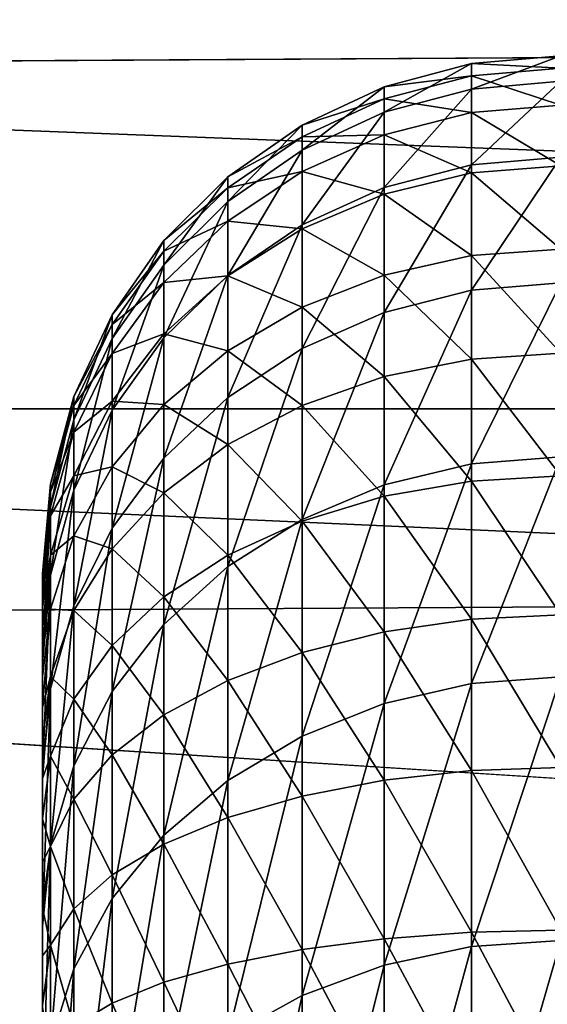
# Model space of a CAD drawing. Header units: millimetres. Extents: x -105 to 105, y -92 to 30.
# Tile 16 of 247: x -92 to -90, y 13 to 17. Entities that reach past the tile are written whole.
import ezdxf

# ---------------------------------------------------------------- set-up
doc = ezdxf.new("R2010")
doc.units = ezdxf.units.MM
doc.header["$LTSCALE"] = 59.53398
for name, color, linetype in [('114', 7, 'CONTINUOUS'), ('115', 7, 'CONTINUOUS'), ('61', 7, 'CONTINUOUS'), ('78', 7, 'CONTINUOUS'), ('79', 7, 'CONTINUOUS'), ('94', 7, 'CONTINUOUS')]:
    doc.layers.add(name, color=color, linetype=linetype)

msp = doc.modelspace()

# ---------------------------------------------------------------- linework, layer by layer
at = {"layer": '114', "color": 7, "linetype": 'CONTINUOUS'}
for points in [[(-99.2704, 17.6337, -58.95), (-49.2466, 15.3871, -58.95), (-100.7534, 15.3871, -58.95), (-99.2704, 17.6337, -58.95)], [(-50.7296, 17.6337, -58.95), (-49.2466, 15.3871, -58.95), (-99.2704, 17.6337, -58.95), (-50.7296, 17.6337, -58.95)], [(-100.7534, 15.3871, -58.95), (-47.9708, 13.0162, -58.95), (-102.0292, 13.0163, -58.95), (-100.7534, 15.3871, -58.95)], [(-49.2466, 15.3871, -58.95), (-47.9708, 13.0162, -58.95), (-100.7534, 15.3871, -58.95), (-49.2466, 15.3871, -58.95)]]:
    msp.add_3dface(points, dxfattribs=at)
at = {"layer": '115', "color": 7, "linetype": 'CONTINUOUS'}
for points in [[(-96.5148, 18.6913, -39.95), (-98.098, 16.6952, -39.95), (-52.1039, 16.9712, -39.95), (-96.5148, 18.6913, -39.95)], [(-52.1039, 16.9712, -39.95), (-98.098, 16.6952, -39.95), (-50.6799, 14.8587, -39.95), (-52.1039, 16.9712, -39.95)], [(-98.098, 16.6952, -39.95), (-99.4967, 14.5658, -39.95), (-50.6799, 14.8587, -39.95), (-98.098, 16.6952, -39.95)], [(-50.6799, 14.8587, -39.95), (-99.4967, 14.5658, -39.95), (-75, 13, -39.95), (-50.6799, 14.8587, -39.95)], [(-99.4967, 14.5658, -39.95), (-100.6996, 12.32, -39.95), (-75, 13, -39.95), (-99.4967, 14.5658, -39.95)]]:
    msp.add_3dface(points, dxfattribs=at)
at = {"layer": '61', "color": 7, "linetype": 'CONTINUOUS'}
for points in [[(-92, -14.75, -13.55), (-92, -14.75), (-92, 14.75, -13.55), (-92, -14.75, -13.55)], [(-92, 14.75, -13.55), (-92, -14.75), (-92, 14.75), (-92, 14.75, -13.55)], [(-92, 14.75), (-92, -14.75), (-92, -14.6638, 1.5922), (-92, 14.75)], [(-92, 14.7417, -13.761), (-92, -14.75, -13.55), (-92, 14.75, -13.55), (-92, 14.7417, -13.761)], [(-92, 14.6638, 1.5922), (-92, 14.75), (-92, -14.6638, 1.5922), (-92, 14.6638, 1.5922)], [(-92, -14.7418, -13.7593), (-92, -14.75, -13.55), (-92, 14.7417, -13.761), (-92, -14.7418, -13.7593)], [(-92, -14.7173, -13.9688), (-92, -14.7418, -13.7593), (-92, 14.7417, -13.761), (-92, -14.7173, -13.9688)], [(-92, 14.7169, -13.9714), (-92, -14.7173, -13.9688), (-92, 14.7417, -13.761), (-92, 14.7169, -13.9714)], [(-92, -14.6762, -14.1768), (-92, -14.7173, -13.9688), (-92, 14.7169, -13.9714), (-92, -14.6762, -14.1768)], [(-92, 14.6756, -14.1796), (-92, -14.6762, -14.1768), (-92, 14.7169, -13.9714), (-92, 14.6756, -14.1796)], [(-92, -14.6188, -14.3814), (-92, -14.6762, -14.1768), (-92, 14.6756, -14.1796), (-92, -14.6188, -14.3814)], [(-92, 14.618, -14.3837), (-92, -14.6188, -14.3814), (-92, 14.6756, -14.1796), (-92, 14.618, -14.3837)], [(-92, 14.4056, 3.1687), (-92, 14.6638, 1.5922), (-92, -14.4056, 3.1687), (-92, 14.4056, 3.1687)], [(-92, -14.4056, 3.1687), (-92, 14.6638, 1.5922), (-92, -14.6638, 1.5922), (-92, -14.4056, 3.1687)], [(-92, -14.5453, -14.5812), (-92, -14.6188, -14.3814), (-92, 14.618, -14.3837), (-92, -14.5453, -14.5812)], [(-92, 14.5447, -14.5827), (-92, -14.5453, -14.5812), (-92, 14.618, -14.3837), (-92, 14.5447, -14.5827)], [(-92, -14.4563, -14.7746), (-92, -14.5453, -14.5812), (-92, 14.5447, -14.5827), (-92, -14.4563, -14.7746)], [(-92, 14.4559, -14.7754), (-92, -14.4563, -14.7746), (-92, 14.5447, -14.5827), (-92, 14.4559, -14.7754)], [(-92, -14.3524, -14.9603), (-92, -14.4563, -14.7746), (-92, 14.4559, -14.7754), (-92, -14.3524, -14.9603)], [(-92, 14.3523, -14.9605), (-92, -14.3524, -14.9603), (-92, 14.4559, -14.7754), (-92, 14.3523, -14.9605)], [(-92, 13.9786, 4.7077), (-92, 14.4056, 3.1687), (-92, -13.9786, 4.7077), (-92, 13.9786, 4.7077)], [(-92, -13.9786, 4.7077), (-92, 14.4056, 3.1687), (-92, -14.4056, 3.1687), (-92, -13.9786, 4.7077)], [(-92, 14.2345, -15.1368), (-92, -14.3524, -14.9603), (-92, 14.3523, -14.9605), (-92, 14.2345, -15.1368)], [(-92, -14.2342, -15.1373), (-92, -14.3524, -14.9603), (-92, 14.2345, -15.1368), (-92, -14.2342, -15.1373)], [(-92, 14.1032, -15.3034), (-92, -14.2342, -15.1373), (-92, 14.2345, -15.1368), (-92, 14.1032, -15.3034)], [(-92, -14.1023, -15.3044), (-92, -14.2342, -15.1373), (-92, 14.1032, -15.3034), (-92, -14.1023, -15.3044)], [(-92, 13.9592, -15.4592), (-92, -14.1023, -15.3044), (-92, 14.1032, -15.3034), (-92, 13.9592, -15.4592)], [(-92, 13.3875, 6.1916), (-92, 13.9786, 4.7077), (-92, -13.3875, 6.1916), (-92, 13.3875, 6.1916)], [(-92, -13.3875, 6.1916), (-92, 13.9786, 4.7077), (-92, -13.9786, 4.7077), (-92, -13.3875, 6.1916)], [(-92, -13.9577, -15.4607), (-92, -14.1023, -15.3044), (-92, 13.9592, -15.4592), (-92, -13.9577, -15.4607)], [(-92, 13.8034, -15.6032), (-92, -13.9577, -15.4607), (-92, 13.9592, -15.4592), (-92, 13.8034, -15.6032)], [(-92, -13.8013, -15.605), (-92, -13.9577, -15.4607), (-92, 13.8034, -15.6032), (-92, -13.8013, -15.605)], [(-92, 13.6368, -15.7345), (-92, -13.8013, -15.605), (-92, 13.8034, -15.6032), (-92, 13.6368, -15.7345)], [(-92, -13.6342, -15.7364), (-92, -13.8013, -15.605), (-92, 13.6368, -15.7345), (-92, -13.6342, -15.7364)], [(-92, 13.4605, -15.8523), (-92, -13.6342, -15.7364), (-92, 13.6368, -15.7345), (-92, 13.4605, -15.8523)], [(-92, -13.4573, -15.8542), (-92, -13.6342, -15.7364), (-92, 13.4605, -15.8523), (-92, -13.4573, -15.8542)], [(-92, 13.2754, -15.9559), (-92, -13.4573, -15.8542), (-92, 13.4605, -15.8523), (-92, 13.2754, -15.9559)], [(-92, 12.6395, 7.6029), (-92, 13.3875, 6.1916), (-92, -12.6395, 7.6029), (-92, 12.6395, 7.6029)], [(-92, -12.6395, 7.6029), (-92, 13.3875, 6.1916), (-92, -13.3875, 6.1916), (-92, -12.6395, 7.6029)], [(-92, -13.2716, -15.9579), (-92, -13.4573, -15.8542), (-92, 13.2754, -15.9559), (-92, -13.2716, -15.9579)], [(-92, 13.0827, -16.0447), (-92, -13.2716, -15.9579), (-92, 13.2754, -15.9559), (-92, 13.0827, -16.0447)]]:
    msp.add_3dface(points, dxfattribs=at)
at = {"layer": '78', "color": 7, "linetype": 'CONTINUOUS'}
for points in [[(-90, 16.75), (-90, 16.75, -13.55), (-90.3449, 16.72, -13.55), (-90, 16.75)], [(-90, 16.75), (-90.3449, 16.72, -13.55), (-90.3449, 16.72), (-90, 16.75)], [(-90.3449, 16.72, -13.55), (-90.6821, 16.6301, -13.55), (-90.3449, 16.72), (-90.3449, 16.72, -13.55)], [(-90.3449, 16.72), (-90.6821, 16.6301, -13.55), (-90.6821, 16.6301), (-90.3449, 16.72)], [(-90.6821, 16.6301, -13.55), (-90.9985, 16.4829, -13.55), (-90.6821, 16.6301), (-90.6821, 16.6301, -13.55)], [(-90.6821, 16.6301), (-90.9985, 16.4829, -13.55), (-90.9985, 16.4829), (-90.6821, 16.6301)], [(-90.9985, 16.4829, -13.55), (-91.2845, 16.283, -13.55), (-90.9985, 16.4829), (-90.9985, 16.4829, -13.55)], [(-90.9985, 16.4829), (-91.2845, 16.283, -13.55), (-91.2845, 16.283), (-90.9985, 16.4829)], [(-91.2845, 16.283, -13.55), (-91.5314, 16.0364, -13.55), (-91.2845, 16.283), (-91.2845, 16.283, -13.55)], [(-91.2845, 16.283), (-91.5314, 16.0364, -13.55), (-91.5314, 16.0364), (-91.2845, 16.283)], [(-91.5314, 16.0364, -13.55), (-91.7317, 15.7506, -13.55), (-91.5314, 16.0364), (-91.5314, 16.0364, -13.55)], [(-91.5314, 16.0364), (-91.7317, 15.7506, -13.55), (-91.7317, 15.7506), (-91.5314, 16.0364)], [(-91.7317, 15.7506, -13.55), (-91.8793, 15.4344, -13.55), (-91.7317, 15.7506), (-91.7317, 15.7506, -13.55)], [(-91.7317, 15.7506), (-91.8793, 15.4344, -13.55), (-91.8793, 15.4344), (-91.7317, 15.7506)], [(-91.8793, 15.4344, -13.55), (-91.9696, 15.0973, -13.55), (-91.8793, 15.4344), (-91.8793, 15.4344, -13.55)], [(-91.8793, 15.4344), (-91.9696, 15.0973, -13.55), (-91.9696, 15.0973), (-91.8793, 15.4344)], [(-92, 14.75, -13.55), (-92, 14.75), (-91.9696, 15.0973), (-92, 14.75, -13.55)], [(-91.9696, 15.0973, -13.55), (-92, 14.75, -13.55), (-91.9696, 15.0973), (-91.9696, 15.0973, -13.55)]]:
    msp.add_3dface(points, dxfattribs=at)
at = {"layer": '79', "color": 7, "linetype": 'CONTINUOUS'}
for points in [[(-90, 16.6518, 1.811), (-90, 16.75), (-90.3449, 16.622, 1.8078), (-90, 16.6518, 1.811)], [(-90, 16.75), (-90.3449, 16.72), (-90.3449, 16.622, 1.8078), (-90, 16.75)], [(-90.3449, 16.72), (-90.6821, 16.6301), (-90.6821, 16.5326, 1.798), (-90.3449, 16.72)], [(-90.3449, 16.72), (-90.6821, 16.5326, 1.798), (-90.3449, 16.622, 1.8078), (-90.3449, 16.72)], [(-90.6821, 16.6301), (-90.9985, 16.4829), (-90.9985, 16.3863, 1.7821), (-90.6821, 16.6301)], [(-90.6821, 16.6301), (-90.9985, 16.3863, 1.7821), (-90.6821, 16.5326, 1.798), (-90.6821, 16.6301)], [(-90.6821, 16.5326, 1.798), (-90.6821, 16.2413, 3.575), (-90.3449, 16.622, 1.8078), (-90.6821, 16.5326, 1.798)], [(-90.3449, 16.622, 1.8078), (-90.6821, 16.2413, 3.575), (-90.3449, 16.3291, 3.5943), (-90.3449, 16.622, 1.8078)], [(-90, 16.3584, 3.6008), (-90, 16.6518, 1.811), (-90.3449, 16.3291, 3.5943), (-90, 16.3584, 3.6008)], [(-90, 16.6518, 1.811), (-90.3449, 16.622, 1.8078), (-90.3449, 16.3291, 3.5943), (-90, 16.6518, 1.811)], [(-90.9985, 16.3863, 1.7821), (-90.9985, 16.0976, 3.5433), (-90.6821, 16.5326, 1.798), (-90.9985, 16.3863, 1.7821)], [(-90.6821, 16.5326, 1.798), (-90.9985, 16.0976, 3.5433), (-90.6821, 16.2413, 3.575), (-90.6821, 16.5326, 1.798)], [(-90.9985, 16.4829), (-91.2845, 16.283), (-91.2845, 16.1875, 1.7605), (-90.9985, 16.4829)], [(-90.9985, 16.4829), (-91.2845, 16.1875, 1.7605), (-90.9985, 16.3863, 1.7821), (-90.9985, 16.4829)], [(-91.2845, 16.1875, 1.7605), (-91.2845, 15.9023, 3.5004), (-90.9985, 16.3863, 1.7821), (-91.2845, 16.1875, 1.7605)], [(-90.9985, 16.3863, 1.7821), (-91.2845, 15.9023, 3.5004), (-90.9985, 16.0976, 3.5433), (-90.9985, 16.3863, 1.7821)], [(-90, 15.8732, 5.3483), (-90, 16.3584, 3.6008), (-90.3449, 15.8448, 5.3387), (-90, 15.8732, 5.3483)], [(-90, 16.3584, 3.6008), (-90.3449, 16.3291, 3.5943), (-90.3449, 15.8448, 5.3387), (-90, 16.3584, 3.6008)], [(-90.6821, 16.2413, 3.575), (-90.6821, 15.7596, 5.31), (-90.3449, 16.3291, 3.5943), (-90.6821, 16.2413, 3.575)], [(-90.3449, 16.3291, 3.5943), (-90.6821, 15.7596, 5.31), (-90.3449, 15.8448, 5.3387), (-90.3449, 16.3291, 3.5943)], [(-91.2845, 16.283), (-91.5314, 16.0364), (-91.5314, 15.9424, 1.7338), (-91.2845, 16.283)], [(-91.2845, 16.283), (-91.5314, 15.9424, 1.7338), (-91.2845, 16.1875, 1.7605), (-91.2845, 16.283)], [(-90.9985, 16.0976, 3.5433), (-90.9985, 15.6201, 5.263), (-90.6821, 16.2413, 3.575), (-90.9985, 16.0976, 3.5433)], [(-90.6821, 16.2413, 3.575), (-90.9985, 15.6201, 5.263), (-90.6821, 15.7596, 5.31), (-90.6821, 16.2413, 3.575)], [(-91.5314, 15.9424, 1.7338), (-91.5314, 15.6615, 3.4473), (-91.2845, 16.1875, 1.7605), (-91.5314, 15.9424, 1.7338)], [(-91.2845, 16.1875, 1.7605), (-91.5314, 15.6615, 3.4473), (-91.2845, 15.9023, 3.5004), (-91.2845, 16.1875, 1.7605)], [(-91.2845, 15.9023, 3.5004), (-91.2845, 15.4306, 5.1992), (-90.9985, 16.0976, 3.5433), (-91.2845, 15.9023, 3.5004)], [(-90.9985, 16.0976, 3.5433), (-91.2845, 15.4306, 5.1992), (-90.9985, 15.6201, 5.263), (-90.9985, 16.0976, 3.5433)], [(-91.5314, 16.0364), (-91.7317, 15.7506), (-91.7317, 15.6583, 1.7029), (-91.5314, 16.0364)], [(-91.5314, 16.0364), (-91.7317, 15.6583, 1.7029), (-91.5314, 15.9424, 1.7338), (-91.5314, 16.0364)], [(-91.7317, 15.6583, 1.7029), (-91.7317, 15.3824, 3.3859), (-91.5314, 15.9424, 1.7338), (-91.7317, 15.6583, 1.7029)], [(-91.5314, 15.9424, 1.7338), (-91.7317, 15.3824, 3.3859), (-91.5314, 15.6615, 3.4473), (-91.5314, 15.9424, 1.7338)], [(-91.5314, 15.6615, 3.4473), (-91.5314, 15.1969, 5.1204), (-91.2845, 15.9023, 3.5004), (-91.5314, 15.6615, 3.4473)], [(-91.2845, 15.9023, 3.5004), (-91.5314, 15.1969, 5.1204), (-91.2845, 15.4306, 5.1992), (-91.2845, 15.9023, 3.5004)], [(-90, 15.2019, 7.0331), (-90, 15.8732, 5.3483), (-90.3449, 15.1747, 7.0206), (-90, 15.2019, 7.0331)], [(-90, 15.8732, 5.3483), (-90.3449, 15.8448, 5.3387), (-90.3449, 15.1747, 7.0206), (-90, 15.8732, 5.3483)], [(-90.6821, 15.7596, 5.31), (-90.6821, 15.0931, 6.9828), (-90.3449, 15.8448, 5.3387), (-90.6821, 15.7596, 5.31)], [(-90.3449, 15.8448, 5.3387), (-90.6821, 15.0931, 6.9828), (-90.3449, 15.1747, 7.0206), (-90.3449, 15.8448, 5.3387)], [(-91.7317, 15.7506), (-91.8793, 15.4344), (-91.8793, 15.3439, 1.6687), (-91.7317, 15.7506)], [(-91.7317, 15.7506), (-91.8793, 15.3439, 1.6687), (-91.7317, 15.6583, 1.7029), (-91.7317, 15.7506)], [(-90.9985, 15.6201, 5.263), (-90.9985, 14.9595, 6.921), (-90.6821, 15.7596, 5.31), (-90.9985, 15.6201, 5.263)], [(-90.6821, 15.7596, 5.31), (-90.9985, 14.9595, 6.921), (-90.6821, 15.0931, 6.9828), (-90.6821, 15.7596, 5.31)], [(-91.8793, 15.3439, 1.6687), (-91.8793, 15.0735, 3.3179), (-91.7317, 15.6583, 1.7029), (-91.8793, 15.3439, 1.6687)], [(-91.7317, 15.6583, 1.7029), (-91.8793, 15.0735, 3.3179), (-91.7317, 15.3824, 3.3859), (-91.7317, 15.6583, 1.7029)], [(-91.7317, 15.3824, 3.3859), (-91.7317, 14.9261, 5.0292), (-91.5314, 15.6615, 3.4473), (-91.7317, 15.3824, 3.3859)], [(-91.5314, 15.6615, 3.4473), (-91.7317, 14.9261, 5.0292), (-91.5314, 15.1969, 5.1204), (-91.5314, 15.6615, 3.4473)], [(-91.2845, 15.4306, 5.1992), (-91.2845, 14.778, 6.837), (-90.9985, 15.6201, 5.263), (-91.2845, 15.4306, 5.1992)], [(-90.9985, 15.6201, 5.263), (-91.2845, 14.778, 6.837), (-90.9985, 14.9595, 6.921), (-90.9985, 15.6201, 5.263)], [(-91.8793, 15.4344), (-91.9696, 15.0973), (-91.9696, 15.0088, 1.6323), (-91.8793, 15.4344)], [(-91.8793, 15.4344), (-91.9696, 15.0088, 1.6323), (-91.8793, 15.3439, 1.6687), (-91.8793, 15.4344)], [(-91.5314, 15.1969, 5.1204), (-91.5314, 14.5542, 6.7335), (-91.2845, 15.4306, 5.1992), (-91.5314, 15.1969, 5.1204)], [(-91.2845, 15.4306, 5.1992), (-91.5314, 14.5542, 6.7335), (-91.2845, 14.778, 6.837), (-91.2845, 15.4306, 5.1992)], [(-91.8793, 15.0735, 3.3179), (-91.8793, 14.6264, 4.9282), (-91.7317, 15.3824, 3.3859), (-91.8793, 15.0735, 3.3179)], [(-91.7317, 15.3824, 3.3859), (-91.8793, 14.6264, 4.9282), (-91.7317, 14.9261, 5.0292), (-91.7317, 15.3824, 3.3859)], [(-91.9696, 15.0088, 1.6323), (-91.9696, 14.7443, 3.2455), (-91.8793, 15.3439, 1.6687), (-91.9696, 15.0088, 1.6323)], [(-91.8793, 15.3439, 1.6687), (-91.9696, 14.7443, 3.2455), (-91.8793, 15.0735, 3.3179), (-91.8793, 15.3439, 1.6687)], [(-91.7317, 14.9261, 5.0292), (-91.7317, 14.2949, 6.6135), (-91.5314, 15.1969, 5.1204), (-91.7317, 14.9261, 5.0292)], [(-91.5314, 15.1969, 5.1204), (-91.7317, 14.2949, 6.6135), (-91.5314, 14.5542, 6.7335), (-91.5314, 15.1969, 5.1204)], [(-90.6821, 15.0931, 6.9828), (-90.6821, 14.2496, 8.5737), (-90.3449, 15.1747, 7.0206), (-90.6821, 15.0931, 6.9828)], [(-90.3449, 15.1747, 7.0206), (-90.6821, 14.2496, 8.5737), (-90.3449, 14.3267, 8.6201), (-90.3449, 15.1747, 7.0206)], [(-90, 14.3524, 8.6355), (-90, 15.2019, 7.0331), (-90.3449, 14.3267, 8.6201), (-90, 14.3524, 8.6355)], [(-90, 15.2019, 7.0331), (-90.3449, 15.1747, 7.0206), (-90.3449, 14.3267, 8.6201), (-90, 15.2019, 7.0331)], [(-92, 14.75), (-92, 14.6638, 1.5922), (-91.9696, 15.0973), (-92, 14.75)], [(-91.9696, 15.0973), (-92, 14.6638, 1.5922), (-91.9696, 15.0088, 1.6323), (-91.9696, 15.0973)], [(-91.9696, 14.7443, 3.2455), (-91.9696, 14.307, 4.8206), (-91.8793, 15.0735, 3.3179), (-91.9696, 14.7443, 3.2455)], [(-91.8793, 15.0735, 3.3179), (-91.9696, 14.307, 4.8206), (-91.8793, 14.6264, 4.9282), (-91.8793, 15.0735, 3.3179)], [(-90.9985, 14.9595, 6.921), (-90.9985, 14.1235, 8.4978), (-90.6821, 15.0931, 6.9828), (-90.9985, 14.9595, 6.921)], [(-90.6821, 15.0931, 6.9828), (-90.9985, 14.1235, 8.4978), (-90.6821, 14.2496, 8.5737), (-90.6821, 15.0931, 6.9828)], [(-92, 14.6638, 1.5922), (-92, 14.4056, 3.1687), (-91.9696, 15.0088, 1.6323), (-92, 14.6638, 1.5922)], [(-91.9696, 15.0088, 1.6323), (-92, 14.4056, 3.1687), (-91.9696, 14.7443, 3.2455), (-91.9696, 15.0088, 1.6323)], [(-91.2845, 14.778, 6.837), (-91.2845, 13.9522, 8.3948), (-90.9985, 14.9595, 6.921), (-91.2845, 14.778, 6.837)], [(-90.9985, 14.9595, 6.921), (-91.2845, 13.9522, 8.3948), (-90.9985, 14.1235, 8.4978), (-90.9985, 14.9595, 6.921)], [(-91.8793, 14.6264, 4.9282), (-91.8793, 14.0079, 6.4807), (-91.7317, 14.9261, 5.0292), (-91.8793, 14.6264, 4.9282)], [(-91.7317, 14.9261, 5.0292), (-91.8793, 14.0079, 6.4807), (-91.7317, 14.2949, 6.6135), (-91.7317, 14.9261, 5.0292)], [(-91.5314, 14.5542, 6.7335), (-91.5314, 13.7409, 8.2676), (-91.2845, 14.778, 6.837), (-91.5314, 14.5542, 6.7335)], [(-91.2845, 14.778, 6.837), (-91.5314, 13.7409, 8.2676), (-91.2845, 13.9522, 8.3948), (-91.2845, 14.778, 6.837)], [(-92, 14.4056, 3.1687), (-92, 13.9786, 4.7077), (-91.9696, 14.7443, 3.2455), (-92, 14.4056, 3.1687)], [(-91.9696, 14.7443, 3.2455), (-92, 13.9786, 4.7077), (-91.9696, 14.307, 4.8206), (-91.9696, 14.7443, 3.2455)], [(-91.9696, 14.307, 4.8206), (-91.9696, 13.7019, 6.3392), (-91.8793, 14.6264, 4.9282), (-91.9696, 14.307, 4.8206)], [(-91.8793, 14.6264, 4.9282), (-91.9696, 13.7019, 6.3392), (-91.8793, 14.0079, 6.4807), (-91.8793, 14.6264, 4.9282)], [(-91.7317, 14.2949, 6.6135), (-91.7317, 13.496, 8.1203), (-91.5314, 14.5542, 6.7335), (-91.7317, 14.2949, 6.6135)], [(-91.5314, 14.5542, 6.7335), (-91.7317, 13.496, 8.1203), (-91.5314, 13.7409, 8.2676), (-91.5314, 14.5542, 6.7335)], [(-90, 13.3346, 10.1367), (-90, 14.3524, 8.6355), (-90.3449, 13.3107, 10.1185), (-90, 13.3346, 10.1367)], [(-90, 14.3524, 8.6355), (-90.3449, 14.3267, 8.6201), (-90.3449, 13.3107, 10.1185), (-90, 14.3524, 8.6355)], [(-92, 13.9786, 4.7077), (-92, 13.3875, 6.1916), (-91.9696, 14.307, 4.8206), (-92, 13.9786, 4.7077)], [(-91.9696, 14.307, 4.8206), (-92, 13.3875, 6.1916), (-91.9696, 13.7019, 6.3392), (-91.9696, 14.307, 4.8206)], [(-90.6821, 14.2496, 8.5737), (-90.6821, 13.2391, 10.0641), (-90.3449, 14.3267, 8.6201), (-90.6821, 14.2496, 8.5737)], [(-90.3449, 14.3267, 8.6201), (-90.6821, 13.2391, 10.0641), (-90.3449, 13.3107, 10.1185), (-90.3449, 14.3267, 8.6201)], [(-91.8793, 14.0079, 6.4807), (-91.8793, 13.225, 7.9572), (-91.7317, 14.2949, 6.6135), (-91.8793, 14.0079, 6.4807)], [(-91.7317, 14.2949, 6.6135), (-91.8793, 13.225, 7.9572), (-91.7317, 13.496, 8.1203), (-91.7317, 14.2949, 6.6135)], [(-90.9985, 14.1235, 8.4978), (-90.9985, 13.1219, 9.975), (-90.6821, 14.2496, 8.5737), (-90.9985, 14.1235, 8.4978)], [(-90.6821, 14.2496, 8.5737), (-90.9985, 13.1219, 9.975), (-90.6821, 13.2391, 10.0641), (-90.6821, 14.2496, 8.5737)], [(-91.2845, 13.9522, 8.3948), (-91.2845, 12.9628, 9.854), (-90.9985, 14.1235, 8.4978), (-91.2845, 13.9522, 8.3948)], [(-90.9985, 14.1235, 8.4978), (-91.2845, 12.9628, 9.854), (-90.9985, 13.1219, 9.975), (-90.9985, 14.1235, 8.4978)], [(-91.9696, 13.7019, 6.3392), (-91.9696, 12.9362, 7.7835), (-91.8793, 14.0079, 6.4807), (-91.9696, 13.7019, 6.3392)], [(-91.8793, 14.0079, 6.4807), (-91.9696, 12.9362, 7.7835), (-91.8793, 13.225, 7.9572), (-91.8793, 14.0079, 6.4807)], [(-91.5314, 13.7409, 8.2676), (-91.5314, 12.7664, 9.7048), (-91.2845, 13.9522, 8.3948), (-91.5314, 13.7409, 8.2676)], [(-91.2845, 13.9522, 8.3948), (-91.5314, 12.7664, 9.7048), (-91.2845, 12.9628, 9.854), (-91.2845, 13.9522, 8.3948)], [(-91.7317, 13.496, 8.1203), (-91.7317, 12.5389, 9.5319), (-91.5314, 13.7409, 8.2676), (-91.7317, 13.496, 8.1203)], [(-91.5314, 13.7409, 8.2676), (-91.7317, 12.5389, 9.5319), (-91.5314, 12.7664, 9.7048), (-91.5314, 13.7409, 8.2676)], [(-92, 13.3875, 6.1916), (-92, 12.6395, 7.6029), (-91.9696, 13.7019, 6.3392), (-92, 13.3875, 6.1916)], [(-91.9696, 13.7019, 6.3392), (-92, 12.6395, 7.6029), (-91.9696, 12.9362, 7.7835), (-91.9696, 13.7019, 6.3392)], [(-91.8793, 13.225, 7.9572), (-91.8793, 12.2872, 9.3405), (-91.7317, 13.496, 8.1203), (-91.8793, 13.225, 7.9572)], [(-91.7317, 13.496, 8.1203), (-91.8793, 12.2872, 9.3405), (-91.7317, 12.5389, 9.5319), (-91.7317, 13.496, 8.1203)], [(-90.6821, 13.2391, 10.0641), (-90.6821, 12.0734, 11.4365), (-90.3449, 13.3107, 10.1185), (-90.6821, 13.2391, 10.0641)], [(-90.3449, 13.3107, 10.1185), (-90.6821, 12.0734, 11.4365), (-90.3449, 12.1387, 11.4984), (-90.3449, 13.3107, 10.1185)], [(-90, 12.1604, 11.519), (-90, 13.3346, 10.1367), (-90.3449, 12.1387, 11.4984), (-90, 12.1604, 11.519)], [(-90, 13.3346, 10.1367), (-90.3449, 13.3107, 10.1185), (-90.3449, 12.1387, 11.4984), (-90, 13.3346, 10.1367)], [(-90.9985, 13.1219, 9.975), (-90.9985, 11.9665, 11.3353), (-90.6821, 13.2391, 10.0641), (-90.9985, 13.1219, 9.975)], [(-90.6821, 13.2391, 10.0641), (-90.9985, 11.9665, 11.3353), (-90.6821, 12.0734, 11.4365), (-90.6821, 13.2391, 10.0641)], [(-91.9696, 12.9362, 7.7835), (-91.9696, 12.0189, 9.1365), (-91.8793, 13.225, 7.9572), (-91.9696, 12.9362, 7.7835)], [(-91.8793, 13.225, 7.9572), (-91.9696, 12.0189, 9.1365), (-91.8793, 12.2872, 9.3405), (-91.8793, 13.225, 7.9572)], [(-91.2845, 12.9628, 9.854), (-91.2845, 11.8214, 11.1978), (-90.9985, 13.1219, 9.975), (-91.2845, 12.9628, 9.854)], [(-90.9985, 13.1219, 9.975), (-91.2845, 11.8214, 11.1978), (-90.9985, 11.9665, 11.3353), (-90.9985, 13.1219, 9.975)]]:
    msp.add_3dface(points, dxfattribs=at)
at = {"layer": '94', "color": 7, "linetype": 'CONTINUOUS'}
for points in [[(-90.3449, 16.72, -13.55), (-90, 16.75, -13.55), (-90, 16.7022, -14.2189), (-90.3449, 16.72, -13.55)], [(-90.6821, 16.6301, -13.55), (-90.3449, 16.72, -13.55), (-90.3449, 16.6725, -14.2146), (-90.6821, 16.6301, -13.55)], [(-90.3449, 16.72, -13.55), (-90, 16.7022, -14.2189), (-90.3449, 16.6725, -14.2146), (-90.3449, 16.72, -13.55)], [(-90, 16.7022, -14.2189), (-90, 16.5596, -14.8741), (-90.3449, 16.6725, -14.2146), (-90, 16.7022, -14.2189)], [(-90.6821, 16.5835, -14.2018), (-90.6821, 16.6301, -13.55), (-90.3449, 16.6725, -14.2146), (-90.6821, 16.5835, -14.2018)], [(-90.3449, 16.5309, -14.8657), (-90.6821, 16.5835, -14.2018), (-90.3449, 16.6725, -14.2146), (-90.3449, 16.5309, -14.8657)], [(-90, 16.5596, -14.8741), (-90.3449, 16.5309, -14.8657), (-90.3449, 16.6725, -14.2146), (-90, 16.5596, -14.8741)], [(-90.9985, 16.4829, -13.55), (-90.6821, 16.6301, -13.55), (-90.6821, 16.5835, -14.2018), (-90.9985, 16.4829, -13.55)], [(-90.9985, 16.4378, -14.1809), (-90.9985, 16.4829, -13.55), (-90.6821, 16.5835, -14.2018), (-90.9985, 16.4378, -14.1809)], [(-90.6821, 16.4446, -14.8404), (-90.9985, 16.4378, -14.1809), (-90.6821, 16.5835, -14.2018), (-90.6821, 16.4446, -14.8404)], [(-90.6821, 16.4446, -14.8404), (-90.6821, 16.5835, -14.2018), (-90.3449, 16.5309, -14.8657), (-90.6821, 16.4446, -14.8404)], [(-90, 16.5596, -14.8741), (-90, 16.3253, -15.5025), (-90.3449, 16.5309, -14.8657), (-90, 16.5596, -14.8741)], [(-90.3449, 16.298, -15.49), (-90.6821, 16.4446, -14.8404), (-90.3449, 16.5309, -14.8657), (-90.3449, 16.298, -15.49)], [(-90, 16.3253, -15.5025), (-90.3449, 16.298, -15.49), (-90.3449, 16.5309, -14.8657), (-90, 16.3253, -15.5025)], [(-91.2845, 16.283, -13.55), (-90.9985, 16.4829, -13.55), (-90.9985, 16.4378, -14.1809), (-91.2845, 16.283, -13.55)], [(-91.2845, 16.2399, -14.1524), (-91.2845, 16.283, -13.55), (-90.9985, 16.4378, -14.1809), (-91.2845, 16.2399, -14.1524)], [(-90.9985, 16.3034, -14.7989), (-91.2845, 16.2399, -14.1524), (-90.9985, 16.4378, -14.1809), (-90.9985, 16.3034, -14.7989)], [(-90.9985, 16.3034, -14.7989), (-90.9985, 16.4378, -14.1809), (-90.6821, 16.4446, -14.8404), (-90.9985, 16.3034, -14.7989)], [(-90.6821, 16.2162, -15.4526), (-90.9985, 16.3034, -14.7989), (-90.6821, 16.4446, -14.8404), (-90.6821, 16.2162, -15.4526)], [(-90.6821, 16.2162, -15.4526), (-90.6821, 16.4446, -14.8404), (-90.3449, 16.298, -15.49), (-90.6821, 16.2162, -15.4526)], [(-90, 16.3253, -15.5025), (-90, 16.0039, -16.091), (-90.3449, 16.298, -15.49), (-90, 16.3253, -15.5025)], [(-91.5314, 16.0364, -13.55), (-91.2845, 16.283, -13.55), (-91.2845, 16.2399, -14.1524), (-91.5314, 16.0364, -13.55)], [(-91.2845, 16.1115, -14.7426), (-91.2845, 16.2399, -14.1524), (-90.9985, 16.3034, -14.7989), (-91.2845, 16.1115, -14.7426)], [(-90.9985, 16.0823, -15.3915), (-91.2845, 16.1115, -14.7426), (-90.9985, 16.3034, -14.7989), (-90.9985, 16.0823, -15.3915)], [(-90.9985, 16.0823, -15.3915), (-90.9985, 16.3034, -14.7989), (-90.6821, 16.2162, -15.4526), (-90.9985, 16.0823, -15.3915)], [(-90.3449, 15.9787, -16.0748), (-90.6821, 16.2162, -15.4526), (-90.3449, 16.298, -15.49), (-90.3449, 15.9787, -16.0748)], [(-90, 16.0039, -16.091), (-90.3449, 15.9787, -16.0748), (-90.3449, 16.298, -15.49), (-90, 16.0039, -16.091)], [(-91.5314, 15.9958, -14.1173), (-91.5314, 16.0364, -13.55), (-91.2845, 16.2399, -14.1524), (-91.5314, 15.9958, -14.1173)], [(-91.2845, 16.1115, -14.7426), (-91.5314, 15.9958, -14.1173), (-91.2845, 16.2399, -14.1524), (-91.2845, 16.1115, -14.7426)], [(-90.6821, 15.903, -16.0262), (-90.9985, 16.0823, -15.3915), (-90.6821, 16.2162, -15.4526), (-90.6821, 15.903, -16.0262)], [(-90.6821, 15.903, -16.0262), (-90.6821, 16.2162, -15.4526), (-90.3449, 15.9787, -16.0748), (-90.6821, 15.903, -16.0262)], [(-91.5314, 15.8749, -14.6731), (-91.5314, 15.9958, -14.1173), (-91.2845, 16.1115, -14.7426), (-91.5314, 15.8749, -14.6731)], [(-91.2845, 15.9005, -15.3084), (-91.5314, 15.8749, -14.6731), (-91.2845, 16.1115, -14.7426), (-91.2845, 15.9005, -15.3084)], [(-91.2845, 15.9005, -15.3084), (-91.2845, 16.1115, -14.7426), (-90.9985, 16.0823, -15.3915), (-91.2845, 15.9005, -15.3084)], [(-90.9985, 15.7792, -15.9466), (-91.2845, 15.9005, -15.3084), (-90.9985, 16.0823, -15.3915), (-90.9985, 15.7792, -15.9466)], [(-90.9985, 15.7792, -15.9466), (-90.9985, 16.0823, -15.3915), (-90.6821, 15.903, -16.0262), (-90.9985, 15.7792, -15.9466)], [(-91.7317, 15.7506, -13.55), (-91.5314, 16.0364, -13.55), (-91.5314, 15.9958, -14.1173), (-91.7317, 15.7506, -13.55)], [(-91.7317, 15.7129, -14.0767), (-91.7317, 15.7506, -13.55), (-91.5314, 15.9958, -14.1173), (-91.7317, 15.7129, -14.0767)], [(-91.5314, 15.8749, -14.6731), (-91.7317, 15.7129, -14.0767), (-91.5314, 15.9958, -14.1173), (-91.5314, 15.8749, -14.6731)], [(-90.3449, 15.5794, -16.6082), (-90.6821, 15.903, -16.0262), (-90.3449, 15.9787, -16.0748), (-90.3449, 15.5794, -16.6082)], [(-90, 16.0039, -16.091), (-90, 15.602, -16.6278), (-90.3449, 15.9787, -16.0748), (-90, 16.0039, -16.091)], [(-90, 15.602, -16.6278), (-90.3449, 15.5794, -16.6082), (-90.3449, 15.9787, -16.0748), (-90, 15.602, -16.6278)], [(-91.5314, 15.6761, -15.206), (-91.5314, 15.8749, -14.6731), (-91.2845, 15.9005, -15.3084), (-91.5314, 15.6761, -15.206)], [(-91.2845, 15.611, -15.8385), (-91.5314, 15.6761, -15.206), (-91.2845, 15.9005, -15.3084), (-91.2845, 15.611, -15.8385)], [(-91.2845, 15.611, -15.8385), (-91.2845, 15.9005, -15.3084), (-90.9985, 15.7792, -15.9466), (-91.2845, 15.611, -15.8385)], [(-90.6821, 15.5114, -16.5493), (-90.9985, 15.7792, -15.9466), (-90.6821, 15.903, -16.0262), (-90.6821, 15.5114, -16.5493)], [(-90.6821, 15.5114, -16.5493), (-90.6821, 15.903, -16.0262), (-90.3449, 15.5794, -16.6082), (-90.6821, 15.5114, -16.5493)], [(-91.7317, 15.6007, -14.5926), (-91.7317, 15.7129, -14.0767), (-91.5314, 15.8749, -14.6731), (-91.7317, 15.6007, -14.5926)], [(-91.5314, 15.6761, -15.206), (-91.7317, 15.6007, -14.5926), (-91.5314, 15.8749, -14.6731), (-91.5314, 15.6761, -15.206)], [(-90.9985, 15.4002, -16.4529), (-91.2845, 15.611, -15.8385), (-90.9985, 15.7792, -15.9466), (-90.9985, 15.4002, -16.4529)], [(-90.9985, 15.4002, -16.4529), (-90.9985, 15.7792, -15.9466), (-90.6821, 15.5114, -16.5493), (-90.9985, 15.4002, -16.4529)], [(-91.8793, 15.4344, -13.55), (-91.7317, 15.7506, -13.55), (-91.7317, 15.7129, -14.0767), (-91.8793, 15.4344, -13.55)], [(-91.8793, 15.3999, -14.0316), (-91.8793, 15.4344, -13.55), (-91.7317, 15.7129, -14.0767), (-91.8793, 15.3999, -14.0316)], [(-91.7317, 15.6007, -14.5926), (-91.8793, 15.3999, -14.0316), (-91.7317, 15.7129, -14.0767), (-91.7317, 15.6007, -14.5926)], [(-91.7317, 15.4162, -15.0873), (-91.7317, 15.6007, -14.5926), (-91.5314, 15.6761, -15.206), (-91.7317, 15.4162, -15.0873)], [(-91.5314, 15.4036, -15.7052), (-91.7317, 15.4162, -15.0873), (-91.5314, 15.6761, -15.206), (-91.5314, 15.4036, -15.7052)], [(-91.5314, 15.4036, -15.7052), (-91.5314, 15.6761, -15.206), (-91.2845, 15.611, -15.8385), (-91.5314, 15.4036, -15.7052)], [(-91.8793, 15.2973, -14.5035), (-91.8793, 15.3999, -14.0316), (-91.7317, 15.6007, -14.5926), (-91.8793, 15.2973, -14.5035)], [(-91.7317, 15.4162, -15.0873), (-91.8793, 15.2973, -14.5035), (-91.7317, 15.6007, -14.5926), (-91.7317, 15.4162, -15.0873)], [(-91.2845, 15.2491, -16.322), (-91.5314, 15.4036, -15.7052), (-91.2845, 15.611, -15.8385), (-91.2845, 15.2491, -16.322)], [(-91.2845, 15.2491, -16.322), (-91.2845, 15.611, -15.8385), (-90.9985, 15.4002, -16.4529), (-91.2845, 15.2491, -16.322)], [(-90, 15.602, -16.6278), (-90, 15.1278, -17.102), (-90.3449, 15.5794, -16.6082), (-90, 15.602, -16.6278)], [(-90.3449, 15.1082, -17.0794), (-90.6821, 15.5114, -16.5493), (-90.3449, 15.5794, -16.6082), (-90.3449, 15.1082, -17.0794)], [(-90, 15.1278, -17.102), (-90.3449, 15.1082, -17.0794), (-90.3449, 15.5794, -16.6082), (-90, 15.1278, -17.102)], [(-90.6821, 15.0493, -17.0114), (-90.9985, 15.4002, -16.4529), (-90.6821, 15.5114, -16.5493), (-90.6821, 15.0493, -17.0114)], [(-90.6821, 15.0493, -17.0114), (-90.6821, 15.5114, -16.5493), (-90.3449, 15.1082, -17.0794), (-90.6821, 15.0493, -17.0114)], [(-91.9696, 15.0973, -13.55), (-91.8793, 15.4344, -13.55), (-91.8793, 15.3999, -14.0316), (-91.9696, 15.0973, -13.55)], [(-91.9696, 15.0663, -13.9837), (-91.9696, 15.0973, -13.55), (-91.8793, 15.3999, -14.0316), (-91.9696, 15.0663, -13.9837)], [(-91.8793, 15.2973, -14.5035), (-91.9696, 15.0663, -13.9837), (-91.8793, 15.3999, -14.0316), (-91.8793, 15.2973, -14.5035)], [(-91.8793, 15.1285, -14.9559), (-91.8793, 15.2973, -14.5035), (-91.7317, 15.4162, -15.0873), (-91.8793, 15.1285, -14.9559)], [(-91.7317, 15.1631, -15.5507), (-91.8793, 15.1285, -14.9559), (-91.7317, 15.4162, -15.0873), (-91.7317, 15.1631, -15.5507)], [(-91.7317, 15.1631, -15.5507), (-91.7317, 15.4162, -15.0873), (-91.5314, 15.4036, -15.7052), (-91.7317, 15.1631, -15.5507)], [(-91.5314, 15.0627, -16.1605), (-91.7317, 15.1631, -15.5507), (-91.5314, 15.4036, -15.7052), (-91.5314, 15.0627, -16.1605)], [(-91.5314, 15.0627, -16.1605), (-91.5314, 15.4036, -15.7052), (-91.2845, 15.2491, -16.322), (-91.5314, 15.0627, -16.1605)], [(-90.9985, 14.9529, -16.9002), (-91.2845, 15.2491, -16.322), (-90.9985, 15.4002, -16.4529), (-90.9985, 14.9529, -16.9002)], [(-90.9985, 14.9529, -16.9002), (-90.9985, 15.4002, -16.4529), (-90.6821, 15.0493, -17.0114), (-90.9985, 14.9529, -16.9002)], [(-91.9696, 14.9739, -14.4085), (-91.9696, 15.0663, -13.9837), (-91.8793, 15.2973, -14.5035), (-91.9696, 14.9739, -14.4085)], [(-91.8793, 15.1285, -14.9559), (-91.9696, 14.9739, -14.4085), (-91.8793, 15.2973, -14.5035), (-91.8793, 15.1285, -14.9559)], [(-91.2845, 14.822, -16.7491), (-91.5314, 15.0627, -16.1605), (-91.2845, 15.2491, -16.322), (-91.2845, 14.822, -16.7491)], [(-91.2845, 14.822, -16.7491), (-91.2845, 15.2491, -16.322), (-90.9985, 14.9529, -16.9002), (-91.2845, 14.822, -16.7491)], [(-91.8793, 14.8971, -15.3797), (-91.8793, 15.1285, -14.9559), (-91.7317, 15.1631, -15.5507), (-91.8793, 14.8971, -15.3797)], [(-91.7317, 14.8467, -15.9734), (-91.8793, 14.8971, -15.3797), (-91.7317, 15.1631, -15.5507), (-91.7317, 14.8467, -15.9734)], [(-91.7317, 14.8467, -15.9734), (-91.7317, 15.1631, -15.5507), (-91.5314, 15.0627, -16.1605), (-91.7317, 14.8467, -15.9734)], [(-92, 14.75, -13.55), (-91.9696, 15.0973, -13.55), (-91.9696, 15.0663, -13.9837), (-92, 14.75, -13.55)], [(-91.9696, 14.8219, -14.8159), (-91.9696, 14.9739, -14.4085), (-91.8793, 15.1285, -14.9559), (-91.9696, 14.8219, -14.8159)], [(-91.8793, 14.8971, -15.3797), (-91.9696, 14.8219, -14.8159), (-91.8793, 15.1285, -14.9559), (-91.8793, 14.8971, -15.3797)], [(-90.3449, 14.5748, -17.4787), (-90.6821, 15.0493, -17.0114), (-90.3449, 15.1082, -17.0794), (-90.3449, 14.5748, -17.4787)], [(-90, 15.1278, -17.102), (-90, 14.591, -17.5039), (-90.3449, 15.1082, -17.0794), (-90, 15.1278, -17.102)], [(-90, 14.591, -17.5039), (-90.3449, 14.5748, -17.4787), (-90.3449, 15.1082, -17.0794), (-90, 14.591, -17.5039)], [(-92, 14.7169, -13.9714), (-92, 14.7417, -13.761), (-91.9696, 15.0663, -13.9837), (-92, 14.7169, -13.9714)], [(-91.9696, 14.9739, -14.4085), (-92, 14.7169, -13.9714), (-91.9696, 15.0663, -13.9837), (-91.9696, 14.9739, -14.4085)], [(-92, 14.7417, -13.761), (-92, 14.75, -13.55), (-91.9696, 15.0663, -13.9837), (-92, 14.7417, -13.761)], [(-91.5314, 14.6605, -16.5627), (-91.7317, 14.8467, -15.9734), (-91.5314, 15.0627, -16.1605), (-91.5314, 14.6605, -16.5627)], [(-91.5314, 14.6605, -16.5627), (-91.5314, 15.0627, -16.1605), (-91.2845, 14.822, -16.7491), (-91.5314, 14.6605, -16.5627)], [(-90.6821, 14.5262, -17.403), (-90.9985, 14.9529, -16.9002), (-90.6821, 15.0493, -17.0114), (-90.6821, 14.5262, -17.403)], [(-90.6821, 14.5262, -17.403), (-90.6821, 15.0493, -17.0114), (-90.3449, 14.5748, -17.4787), (-90.6821, 14.5262, -17.403)], [(-92, 14.618, -14.3837), (-92, 14.6756, -14.1796), (-91.9696, 14.9739, -14.4085), (-92, 14.618, -14.3837)], [(-91.9696, 14.8219, -14.8159), (-92, 14.618, -14.3837), (-91.9696, 14.9739, -14.4085), (-91.9696, 14.8219, -14.8159)], [(-92, 14.6756, -14.1796), (-92, 14.7169, -13.9714), (-91.9696, 14.9739, -14.4085), (-92, 14.6756, -14.1796)], [(-90.9985, 14.4466, -17.2792), (-91.2845, 14.822, -16.7491), (-90.9985, 14.9529, -16.9002), (-90.9985, 14.4466, -17.2792)], [(-90.9985, 14.4466, -17.2792), (-90.9985, 14.9529, -16.9002), (-90.6821, 14.5262, -17.403), (-90.9985, 14.4466, -17.2792)], [(-91.9696, 14.6135, -15.1975), (-91.9696, 14.8219, -14.8159), (-91.8793, 14.8971, -15.3797), (-91.9696, 14.6135, -15.1975)], [(-91.8793, 14.6077, -15.7663), (-91.9696, 14.6135, -15.1975), (-91.8793, 14.8971, -15.3797), (-91.8793, 14.6077, -15.7663)], [(-91.8793, 14.6077, -15.7663), (-91.8793, 14.8971, -15.3797), (-91.7317, 14.8467, -15.9734), (-91.8793, 14.6077, -15.7663)], [(-91.7317, 14.4734, -16.3467), (-91.8793, 14.6077, -15.7663), (-91.7317, 14.8467, -15.9734), (-91.7317, 14.4734, -16.3467)], [(-91.7317, 14.4734, -16.3467), (-91.7317, 14.8467, -15.9734), (-91.5314, 14.6605, -16.5627), (-91.7317, 14.4734, -16.3467)], [(-92, 14.4559, -14.7754), (-92, 14.5447, -14.5827), (-91.9696, 14.8219, -14.8159), (-92, 14.4559, -14.7754)], [(-91.9696, 14.6135, -15.1975), (-92, 14.4559, -14.7754), (-91.9696, 14.8219, -14.8159), (-91.9696, 14.6135, -15.1975)], [(-92, 14.5447, -14.5827), (-92, 14.618, -14.3837), (-91.9696, 14.8219, -14.8159), (-92, 14.5447, -14.5827)], [(-91.2845, 14.3385, -17.111), (-91.5314, 14.6605, -16.5627), (-91.2845, 14.822, -16.7491), (-91.2845, 14.3385, -17.111)], [(-91.2845, 14.3385, -17.111), (-91.2845, 14.822, -16.7491), (-90.9985, 14.4466, -17.2792), (-91.2845, 14.3385, -17.111)], [(-91.5314, 14.2052, -16.9036), (-91.7317, 14.4734, -16.3467), (-91.5314, 14.6605, -16.5627), (-91.5314, 14.2052, -16.9036)], [(-91.5314, 14.2052, -16.9036), (-91.5314, 14.6605, -16.5627), (-91.2845, 14.3385, -17.111), (-91.5314, 14.2052, -16.9036)], [(-92, 14.2345, -15.1368), (-92, 14.3523, -14.9605), (-91.9696, 14.6135, -15.1975), (-92, 14.2345, -15.1368)], [(-91.9696, 14.353, -15.5456), (-92, 14.2345, -15.1368), (-91.9696, 14.6135, -15.1975), (-91.9696, 14.353, -15.5456)], [(-92, 14.3523, -14.9605), (-92, 14.4559, -14.7754), (-91.9696, 14.6135, -15.1975), (-92, 14.3523, -14.9605)], [(-91.9696, 14.353, -15.5456), (-91.9696, 14.6135, -15.1975), (-91.8793, 14.6077, -15.7663), (-91.9696, 14.353, -15.5456)], [(-91.8793, 14.2663, -16.1077), (-91.9696, 14.353, -15.5456), (-91.8793, 14.6077, -15.7663), (-91.8793, 14.2663, -16.1077)], [(-91.8793, 14.2663, -16.1077), (-91.8793, 14.6077, -15.7663), (-91.7317, 14.4734, -16.3467), (-91.8793, 14.2663, -16.1077)], [(-90.3449, 13.99, -17.798), (-90.6821, 14.5262, -17.403), (-90.3449, 14.5748, -17.4787), (-90.3449, 13.99, -17.798)], [(-90, 14.591, -17.5039), (-90, 14.0025, -17.8253), (-90.3449, 14.5748, -17.4787), (-90, 14.591, -17.5039)], [(-90, 14.0025, -17.8253), (-90.3449, 13.99, -17.798), (-90.3449, 14.5748, -17.4787), (-90, 14.0025, -17.8253)], [(-90.6821, 13.9526, -17.7162), (-90.9985, 14.4466, -17.2792), (-90.6821, 14.5262, -17.403), (-90.6821, 13.9526, -17.7162)], [(-90.6821, 13.9526, -17.7162), (-90.6821, 14.5262, -17.403), (-90.3449, 13.99, -17.798), (-90.6821, 13.9526, -17.7162)], [(-91.7317, 14.0507, -16.6631), (-91.8793, 14.2663, -16.1077), (-91.7317, 14.4734, -16.3467), (-91.7317, 14.0507, -16.6631)], [(-91.7317, 14.0507, -16.6631), (-91.7317, 14.4734, -16.3467), (-91.5314, 14.2052, -16.9036), (-91.7317, 14.0507, -16.6631)], [(-90.9985, 13.8915, -17.5823), (-91.2845, 14.3385, -17.111), (-90.9985, 14.4466, -17.2792), (-90.9985, 13.8915, -17.5823)], [(-90.9985, 13.8915, -17.5823), (-90.9985, 14.4466, -17.2792), (-90.6821, 13.9526, -17.7162), (-90.9985, 13.8915, -17.5823)], [(-92, 13.9592, -15.4592), (-92, 14.1032, -15.3034), (-91.9696, 14.353, -15.5456), (-92, 13.9592, -15.4592)], [(-91.9696, 14.0456, -15.853), (-92, 13.9592, -15.4592), (-91.9696, 14.353, -15.5456), (-91.9696, 14.0456, -15.853)], [(-92, 14.1032, -15.3034), (-92, 14.2345, -15.1368), (-91.9696, 14.353, -15.5456), (-92, 14.1032, -15.3034)], [(-91.9696, 14.0456, -15.853), (-91.9696, 14.353, -15.5456), (-91.8793, 14.2663, -16.1077), (-91.9696, 14.0456, -15.853)], [(-91.2845, 13.8084, -17.4005), (-91.5314, 14.2052, -16.9036), (-91.2845, 14.3385, -17.111), (-91.2845, 13.8084, -17.4005)], [(-91.2845, 13.8084, -17.4005), (-91.2845, 14.3385, -17.111), (-90.9985, 13.8915, -17.5823), (-91.2845, 13.8084, -17.4005)], [(-91.8793, 13.8797, -16.3971), (-91.9696, 14.0456, -15.853), (-91.8793, 14.2663, -16.1077), (-91.8793, 13.8797, -16.3971)], [(-91.8793, 13.8797, -16.3971), (-91.8793, 14.2663, -16.1077), (-91.7317, 14.0507, -16.6631), (-91.8793, 13.8797, -16.3971)], [(-91.5314, 13.706, -17.1761), (-91.7317, 14.0507, -16.6631), (-91.5314, 14.2052, -16.9036), (-91.5314, 13.706, -17.1761)], [(-91.5314, 13.706, -17.1761), (-91.5314, 14.2052, -16.9036), (-91.2845, 13.8084, -17.4005), (-91.5314, 13.706, -17.1761)], [(-92, 13.8034, -15.6032), (-92, 13.9592, -15.4592), (-91.9696, 14.0456, -15.853), (-92, 13.8034, -15.6032)], [(-91.9696, 13.6975, -16.1135), (-92, 13.8034, -15.6032), (-91.9696, 14.0456, -15.853), (-91.9696, 13.6975, -16.1135)], [(-91.9696, 13.6975, -16.1135), (-91.9696, 14.0456, -15.853), (-91.8793, 13.8797, -16.3971), (-91.9696, 13.6975, -16.1135)], [(-91.7317, 13.5873, -16.9162), (-91.8793, 13.8797, -16.3971), (-91.7317, 14.0507, -16.6631), (-91.7317, 13.5873, -16.9162)], [(-91.7317, 13.5873, -16.9162), (-91.7317, 14.0507, -16.6631), (-91.5314, 13.706, -17.1761), (-91.7317, 13.5873, -16.9162)], [(-90, 14.0025, -17.8253), (-90, 13.3741, -18.0596), (-90.3449, 13.99, -17.798), (-90, 14.0025, -17.8253)], [(-90.3449, 13.3657, -18.0309), (-90.6821, 13.9526, -17.7162), (-90.3449, 13.99, -17.798), (-90.3449, 13.3657, -18.0309)], [(-90, 13.3741, -18.0596), (-90.3449, 13.3657, -18.0309), (-90.3449, 13.99, -17.798), (-90, 13.3741, -18.0596)], [(-90.6821, 13.3404, -17.9446), (-90.9985, 13.8915, -17.5823), (-90.6821, 13.9526, -17.7162), (-90.6821, 13.3404, -17.9446)], [(-90.6821, 13.3404, -17.9446), (-90.6821, 13.9526, -17.7162), (-90.3449, 13.3657, -18.0309), (-90.6821, 13.3404, -17.9446)], [(-91.8793, 13.4559, -16.6285), (-91.9696, 13.6975, -16.1135), (-91.8793, 13.8797, -16.3971), (-91.8793, 13.4559, -16.6285)], [(-91.8793, 13.4559, -16.6285), (-91.8793, 13.8797, -16.3971), (-91.7317, 13.5873, -16.9162), (-91.8793, 13.4559, -16.6285)], [(-90.9985, 13.2989, -17.8034), (-91.2845, 13.8084, -17.4005), (-90.9985, 13.8915, -17.5823), (-90.9985, 13.2989, -17.8034)], [(-90.9985, 13.2989, -17.8034), (-90.9985, 13.8915, -17.5823), (-90.6821, 13.3404, -17.9446), (-90.9985, 13.2989, -17.8034)], [(-92, 13.6368, -15.7345), (-92, 13.8034, -15.6032), (-91.9696, 13.6975, -16.1135), (-92, 13.6368, -15.7345)], [(-91.2845, 13.2426, -17.6115), (-91.5314, 13.706, -17.1761), (-91.2845, 13.8084, -17.4005), (-91.2845, 13.2426, -17.6115)], [(-91.2845, 13.2426, -17.6115), (-91.2845, 13.8084, -17.4005), (-90.9985, 13.2989, -17.8034), (-91.2845, 13.2426, -17.6115)], [(-92, 13.4605, -15.8523), (-92, 13.6368, -15.7345), (-91.9696, 13.6975, -16.1135), (-92, 13.4605, -15.8523)], [(-91.9696, 13.3159, -16.3219), (-92, 13.4605, -15.8523), (-91.9696, 13.6975, -16.1135), (-91.9696, 13.3159, -16.3219)], [(-91.9696, 13.3159, -16.3219), (-91.9696, 13.6975, -16.1135), (-91.8793, 13.4559, -16.6285), (-91.9696, 13.3159, -16.3219)], [(-91.5314, 13.1731, -17.3749), (-91.7317, 13.5873, -16.9162), (-91.5314, 13.706, -17.1761), (-91.5314, 13.1731, -17.3749)], [(-91.5314, 13.1731, -17.3749), (-91.5314, 13.706, -17.1761), (-91.2845, 13.2426, -17.6115), (-91.5314, 13.1731, -17.3749)], [(-91.7317, 13.0926, -17.1007), (-91.8793, 13.4559, -16.6285), (-91.7317, 13.5873, -16.9162), (-91.7317, 13.0926, -17.1007)], [(-91.7317, 13.0926, -17.1007), (-91.7317, 13.5873, -16.9162), (-91.5314, 13.1731, -17.3749), (-91.7317, 13.0926, -17.1007)], [(-92, 13.2754, -15.9559), (-92, 13.4605, -15.8523), (-91.9696, 13.3159, -16.3219), (-92, 13.2754, -15.9559)], [(-91.8793, 13.0035, -16.7973), (-91.9696, 13.3159, -16.3219), (-91.8793, 13.4559, -16.6285), (-91.8793, 13.0035, -16.7973)], [(-91.8793, 13.0035, -16.7973), (-91.8793, 13.4559, -16.6285), (-91.7317, 13.0926, -17.1007), (-91.8793, 13.0035, -16.7973)], [(-90.3449, 12.7146, -18.1725), (-90.6821, 13.3404, -17.9446), (-90.3449, 13.3657, -18.0309), (-90.3449, 12.7146, -18.1725)], [(-90, 13.3741, -18.0596), (-90, 12.7189, -18.2022), (-90.3449, 13.3657, -18.0309), (-90, 13.3741, -18.0596)], [(-90, 12.7189, -18.2022), (-90.3449, 12.7146, -18.1725), (-90.3449, 13.3657, -18.0309), (-90, 12.7189, -18.2022)], [(-92, 13.0827, -16.0447), (-92, 13.2754, -15.9559), (-91.9696, 13.3159, -16.3219), (-92, 13.0827, -16.0447)], [(-91.9696, 12.9085, -16.4739), (-92, 13.0827, -16.0447), (-91.9696, 13.3159, -16.3219), (-91.9696, 12.9085, -16.4739)], [(-91.9696, 12.9085, -16.4739), (-91.9696, 13.3159, -16.3219), (-91.8793, 13.0035, -16.7973), (-91.9696, 12.9085, -16.4739)], [(-90.6821, 12.7018, -18.0835), (-90.9985, 13.2989, -17.8034), (-90.6821, 13.3404, -17.9446), (-90.6821, 12.7018, -18.0835)], [(-90.6821, 12.7018, -18.0835), (-90.6821, 13.3404, -17.9446), (-90.3449, 12.7146, -18.1725), (-90.6821, 12.7018, -18.0835)], [(-90.9985, 12.6809, -17.9378), (-91.2845, 13.2426, -17.6115), (-90.9985, 13.2989, -17.8034), (-90.9985, 12.6809, -17.9378)], [(-90.9985, 12.6809, -17.9378), (-90.9985, 13.2989, -17.8034), (-90.6821, 12.7018, -18.0835), (-90.9985, 12.6809, -17.9378)], [(-91.2845, 12.6524, -17.7399), (-91.5314, 13.1731, -17.3749), (-91.2845, 13.2426, -17.6115), (-91.2845, 12.6524, -17.7399)], [(-91.2845, 12.6524, -17.7399), (-91.2845, 13.2426, -17.6115), (-90.9985, 12.6809, -17.9378), (-91.2845, 12.6524, -17.7399)], [(-91.5314, 12.6173, -17.4958), (-91.7317, 13.0926, -17.1007), (-91.5314, 13.1731, -17.3749), (-91.5314, 12.6173, -17.4958)], [(-91.5314, 12.6173, -17.4958), (-91.5314, 13.1731, -17.3749), (-91.2845, 12.6524, -17.7399), (-91.5314, 12.6173, -17.4958)], [(-91.7317, 12.5767, -17.2129), (-91.8793, 13.0035, -16.7973), (-91.7317, 13.0926, -17.1007), (-91.7317, 12.5767, -17.2129)], [(-91.7317, 12.5767, -17.2129), (-91.7317, 13.0926, -17.1007), (-91.5314, 12.6173, -17.4958), (-91.7317, 12.5767, -17.2129)]]:
    msp.add_3dface(points, dxfattribs=at)

doc.saveas('drawing.dxf')
